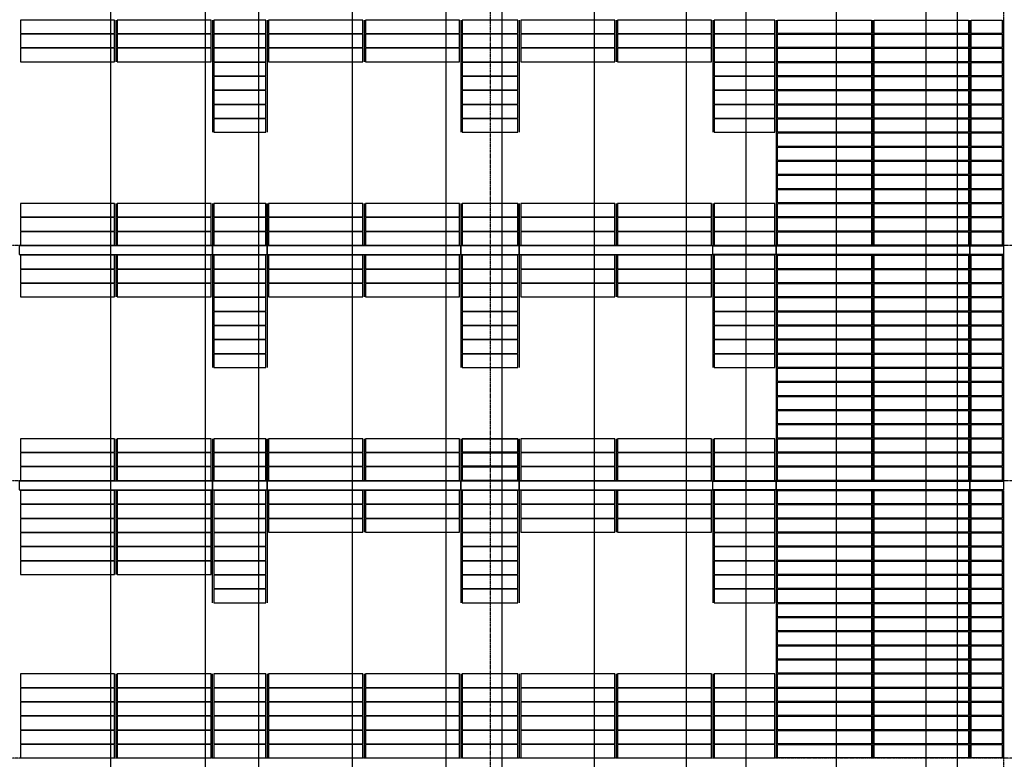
# Model space of a CAD drawing. Header units: millimetres. Extents: x -89870 to 271682, y -14857 to 84958.
# Tile 9 of 31: x -51178 to -36528, y 19906 to 30911. Entities that reach past the tile are written whole.
import ezdxf

# ---------------------------------------------------------------- set-up
doc = ezdxf.new("R2010")
doc.units = ezdxf.units.MM
doc.linetypes.add('DASHDOT', pattern=[25.4, 12.7, -6.35, 0, -6.35])
for name, color, linetype in [('alu uprof', 3, 'Continuous'), ('alu vprof', 3, 'Continuous'), ('hulplijn', 11, 'Continuous'), ('keramiek', 1, 'Continuous'), ('stramien', 1, 'DASHDOT')]:
    doc.layers.add(name, color=color, linetype=linetype)

msp = doc.modelspace()

# ---------------------------------------------------------------- linework, layer by layer
at = {"layer": 'alu uprof'}
for points in [[(-39921.7, 30906.2), (-39921.7, 27556.2)], [(-38481.7, 30906.2), (-38481.7, 27556.2)], [(-37041.7, 30906.2), (-37041.7, 27556.2)], [(-36537.7, 30906.2), (-36537.7, 27556.2)], [(-39921.7, 27406.2), (-39921.7, 24056.2)], [(-38481.7, 27406.2), (-38481.7, 24056.2)], [(-37041.7, 27406.2), (-37041.7, 24056.2)], [(-36537.7, 27406.2), (-36537.7, 24056.2)], [(-39921.7, 23906.2), (-39921.7, 19926.2)], [(-38481.7, 23906.2), (-38481.7, 19926.2)], [(-37041.7, 23906.2), (-37041.7, 19926.2)], [(-36537.7, 23906.2), (-36537.7, 19926.2)]]:
    msp.add_lwpolyline(points, dxfattribs=at)
for points in [[(-51187.7, 27416.2), (-48307.7, 27416.2), (-48307.7, 27546.2), (-51187.7, 27546.2)], [(-48307.7, 27416.2), (-47493.7, 27416.2), (-47493.7, 27546.2), (-48307.7, 27546.2)], [(-47493.7, 27416.2), (-44613.7, 27416.2), (-44613.7, 27546.2), (-47493.7, 27546.2)], [(-44613.7, 27416.2), (-43743.7, 27416.2), (-43743.7, 27546.2), (-44613.7, 27546.2)], [(-43743.7, 27416.2), (-40863.7, 27416.2), (-40863.7, 27546.2), (-43743.7, 27546.2)], [(-39921.7, 27416.2), (-40863.7, 27416.2), (-40863.7, 27546.2), (-39921.7, 27546.2)], [(-37041.7, 27416.2), (-39921.7, 27416.2), (-39921.7, 27546.2), (-37041.7, 27546.2)], [(-36537.7, 27416.2), (-37041.7, 27416.2), (-37041.7, 27546.2), (-36537.7, 27546.2)], [(-51187.7, 23916.2), (-48307.7, 23916.2), (-48307.7, 24046.2), (-51187.7, 24046.2)], [(-48307.7, 23916.2), (-47493.7, 23916.2), (-47493.7, 24046.2), (-48307.7, 24046.2)], [(-47493.7, 23916.2), (-44613.7, 23916.2), (-44613.7, 24046.2), (-47493.7, 24046.2)], [(-44613.7, 23916.2), (-43743.7, 23916.2), (-43743.7, 24046.2), (-44613.7, 24046.2)], [(-43743.7, 23916.2), (-40863.7, 23916.2), (-40863.7, 24046.2), (-43743.7, 24046.2)], [(-39921.7, 23916.2), (-40863.7, 23916.2), (-40863.7, 24046.2), (-39921.7, 24046.2)], [(-37041.7, 23916.2), (-39921.7, 23916.2), (-39921.7, 24046.2), (-37041.7, 24046.2)], [(-36537.7, 23916.2), (-37041.7, 23916.2), (-37041.7, 24046.2), (-36537.7, 24046.2)]]:
    msp.add_lwpolyline(points, close=True, dxfattribs=at)
at = {"layer": 'alu vprof'}
for points in [[(-49747.7, 30906.2), (-49747.7, 30286.2)], [(-48307.7, 30906.2), (-48307.7, 29236.2)], [(-47493.7, 30906.2), (-47493.7, 29236.2)], [(-47493.7, 30906.2), (-47493.7, 29236.2)], [(-46053.7, 30906.2), (-46053.7, 30286.2)], [(-44613.7, 30906.2), (-44613.7, 29236.2)], [(-43743.7, 30906.2), (-43743.7, 29236.2)], [(-43743.7, 30906.2), (-43743.7, 29236.2)], [(-42303.7, 30906.2), (-42303.7, 30286.2)], [(-40863.7, 30906.2), (-40863.7, 29236.2)], [(-49747.7, 28176.2), (-49747.7, 27556.2)], [(-48307.7, 28176.2), (-48307.7, 27556.2)], [(-47493.7, 28176.2), (-47493.7, 27556.2)], [(-47493.7, 27556.2), (-47493.7, 28176.2)], [(-46053.7, 28176.2), (-46053.7, 27556.2)], [(-44613.7, 28176.2), (-44613.7, 27556.2)], [(-43743.7, 28176.2), (-43743.7, 27556.2)], [(-43743.7, 27556.2), (-43743.7, 28176.2)], [(-42303.7, 28176.2), (-42303.7, 27556.2)], [(-40863.7, 28176.2), (-40863.7, 27556.2)], [(-49747.7, 27406.2), (-49747.7, 26786.2)], [(-48307.7, 27406.2), (-48307.7, 25736.2)], [(-47493.7, 27406.2), (-47493.7, 25736.2)], [(-47493.7, 27406.2), (-47493.7, 25736.2)], [(-46053.7, 27406.2), (-46053.7, 26786.2)], [(-44613.7, 27406.2), (-44613.7, 25736.2)], [(-43743.7, 27406.2), (-43743.7, 25736.2)], [(-43743.7, 27406.2), (-43743.7, 25736.2)], [(-42303.7, 27406.2), (-42303.7, 26786.2)], [(-40863.7, 27406.2), (-40863.7, 25736.2)], [(-49747.7, 24676.2), (-49747.7, 24056.2)], [(-48307.7, 24676.2), (-48307.7, 24056.2)], [(-47493.7, 24676.2), (-47493.7, 24056.2)], [(-47493.7, 24056.2), (-47493.7, 24676.2)], [(-46053.7, 24676.2), (-46053.7, 24056.2)], [(-44613.7, 24676.2), (-44613.7, 24056.2)], [(-43743.7, 24676.2), (-43743.7, 24056.2)], [(-43743.7, 24056.2), (-43743.7, 24676.2)], [(-42303.7, 24676.2), (-42303.7, 24056.2)], [(-40863.7, 24676.2), (-40863.7, 24056.2)], [(-49747.7, 23906.2), (-49747.7, 22656.2)], [(-48307.7, 22236.2), (-48307.7, 23906.2)], [(-47493.7, 23906.2), (-47493.7, 22236.2)], [(-46053.7, 23906.2), (-46053.7, 23286.2)], [(-44613.7, 23906.2), (-44613.7, 22236.2)], [(-43743.7, 23906.2), (-43743.7, 22236.2)], [(-42303.7, 23906.2), (-42303.7, 23286.2)], [(-40863.7, 23906.2), (-40863.7, 22236.2)], [(-49747.7, 21176.2), (-49747.7, 19926.2)], [(-48307.7, 19926.2), (-48307.7, 21176.2)], [(-47493.7, 21176.2), (-47493.7, 19926.2)], [(-46053.7, 21176.2), (-46053.7, 19926.2)], [(-44613.7, 21176.2), (-44613.7, 19926.2)], [(-43743.7, 21176.2), (-43743.7, 19926.2)], [(-42303.7, 21176.2), (-42303.7, 19926.2)], [(-40863.7, 21176.2), (-40863.7, 19926.2)]]:
    msp.add_lwpolyline(points, dxfattribs=at)
at = {"layer": 'hulplijn'}
for points in [[(-49828.7, 58899.5), (-49828.7, 2503.7)], [(-48419.8, 58899.5), (-48419.8, 2503.7)], [(-47626.4, 58899.5), (-47626.4, 2503.7)], [(-46228.7, 58899.5), (-46228.7, 2503.7)], [(-44839.2, 58899.5), (-44839.2, 2503.7)], [(-44003.8, 58899.5), (-44003.8, 2503.7)], [(-42628.7, 58899.5), (-42628.7, 2503.7)], [(-41263.6, 58899.5), (-41263.6, 2503.7)], [(-40376, 58899.5), (-40376, 2503.7)], [(-39028.7, 58899.5), (-39028.7, 2503.7)], [(-37693.2, 58899.5), (-37693.2, 2503.7)], [(-37228.7, 58899.5), (-37228.7, 2503.7)]]:
    msp.add_lwpolyline(points, dxfattribs=at)
at = {"layer": 'keramiek'}
for points in [[(-51167.7, 30706.2), (-49767.7, 30706.2), (-49767.7, 30906.2), (-51167.7, 30906.2)], [(-49727.7, 30706.2), (-48327.7, 30706.2), (-48327.7, 30906.2), (-49727.7, 30906.2)], [(-48287.7, 30706.2), (-47513.7, 30706.2), (-47513.7, 30906.2), (-48287.7, 30906.2)], [(-47473.7, 30706.2), (-46073.7, 30706.2), (-46073.7, 30906.2), (-47473.7, 30906.2)], [(-46033.7, 30706.2), (-44633.7, 30706.2), (-44633.7, 30906.2), (-46033.7, 30906.2)], [(-44593.7, 30706.2), (-43763.7, 30706.2), (-43763.7, 30906.2), (-44593.7, 30906.2)], [(-43723.7, 30706.2), (-42323.7, 30706.2), (-42323.7, 30906.2), (-43723.7, 30906.2)], [(-42283.7, 30706.2), (-40883.7, 30706.2), (-40883.7, 30906.2), (-42283.7, 30906.2)], [(-40843.7, 30706.2), (-39941.7, 30706.2), (-39941.7, 30906.2), (-40843.7, 30906.2)], [(-38501.7, 30706.2), (-39901.7, 30706.2), (-39901.7, 30906.2), (-38501.7, 30906.2)], [(-37061.7, 30706.2), (-38461.7, 30706.2), (-38461.7, 30906.2), (-37061.7, 30906.2)], [(-36557.7, 30706.2), (-37021.7, 30706.2), (-37021.7, 30906.2), (-36557.7, 30906.2)], [(-51167.7, 30496.2), (-49767.7, 30496.2), (-49767.7, 30696.2), (-51167.7, 30696.2)], [(-49727.7, 30496.2), (-48327.7, 30496.2), (-48327.7, 30696.2), (-49727.7, 30696.2)], [(-48287.7, 30496.2), (-47513.7, 30496.2), (-47513.7, 30696.2), (-48287.7, 30696.2)], [(-47473.7, 30496.2), (-46073.7, 30496.2), (-46073.7, 30696.2), (-47473.7, 30696.2)], [(-46033.7, 30496.2), (-44633.7, 30496.2), (-44633.7, 30696.2), (-46033.7, 30696.2)], [(-44593.7, 30496.2), (-43763.7, 30496.2), (-43763.7, 30696.2), (-44593.7, 30696.2)], [(-43723.7, 30496.2), (-42323.7, 30496.2), (-42323.7, 30696.2), (-43723.7, 30696.2)], [(-42283.7, 30496.2), (-40883.7, 30496.2), (-40883.7, 30696.2), (-42283.7, 30696.2)], [(-40843.7, 30496.2), (-39941.7, 30496.2), (-39941.7, 30696.2), (-40843.7, 30696.2)], [(-38501.7, 30496.2), (-39901.7, 30496.2), (-39901.7, 30696.2), (-38501.7, 30696.2)], [(-37061.7, 30496.2), (-38461.7, 30496.2), (-38461.7, 30696.2), (-37061.7, 30696.2)], [(-36557.7, 30496.2), (-37021.7, 30496.2), (-37021.7, 30696.2), (-36557.7, 30696.2)], [(-51167.7, 30286.2), (-49767.7, 30286.2), (-49767.7, 30486.2), (-51167.7, 30486.2)], [(-49727.7, 30286.2), (-48327.7, 30286.2), (-48327.7, 30486.2), (-49727.7, 30486.2)], [(-48287.7, 30286.2), (-47513.7, 30286.2), (-47513.7, 30486.2), (-48287.7, 30486.2)], [(-47473.7, 30286.2), (-46073.7, 30286.2), (-46073.7, 30486.2), (-47473.7, 30486.2)], [(-46033.7, 30286.2), (-44633.7, 30286.2), (-44633.7, 30486.2), (-46033.7, 30486.2)], [(-44593.7, 30286.2), (-43763.7, 30286.2), (-43763.7, 30486.2), (-44593.7, 30486.2)], [(-43723.7, 30286.2), (-42323.7, 30286.2), (-42323.7, 30486.2), (-43723.7, 30486.2)], [(-42283.7, 30286.2), (-40883.7, 30286.2), (-40883.7, 30486.2), (-42283.7, 30486.2)], [(-40843.7, 30286.2), (-39941.7, 30286.2), (-39941.7, 30486.2), (-40843.7, 30486.2)], [(-38501.7, 30286.2), (-39901.7, 30286.2), (-39901.7, 30486.2), (-38501.7, 30486.2)], [(-37061.7, 30286.2), (-38461.7, 30286.2), (-38461.7, 30486.2), (-37061.7, 30486.2)], [(-36557.7, 30286.2), (-37021.7, 30286.2), (-37021.7, 30486.2), (-36557.7, 30486.2)], [(-48287.7, 30076.2), (-47513.7, 30076.2), (-47513.7, 30276.2), (-48287.7, 30276.2)], [(-44593.7, 30076.2), (-43763.7, 30076.2), (-43763.7, 30276.2), (-44593.7, 30276.2)], [(-40843.7, 30076.2), (-39941.7, 30076.2), (-39941.7, 30276.2), (-40843.7, 30276.2)], [(-38501.7, 30076.2), (-39901.7, 30076.2), (-39901.7, 30276.2), (-38501.7, 30276.2)], [(-37061.7, 30076.2), (-38461.7, 30076.2), (-38461.7, 30276.2), (-37061.7, 30276.2)], [(-36557.7, 30076.2), (-37021.7, 30076.2), (-37021.7, 30276.2), (-36557.7, 30276.2)], [(-48287.7, 29866.2), (-47513.7, 29866.2), (-47513.7, 30066.2), (-48287.7, 30066.2)], [(-44593.7, 29866.2), (-43763.7, 29866.2), (-43763.7, 30066.2), (-44593.7, 30066.2)], [(-40843.7, 29866.2), (-39941.7, 29866.2), (-39941.7, 30066.2), (-40843.7, 30066.2)], [(-38501.7, 29866.2), (-39901.7, 29866.2), (-39901.7, 30066.2), (-38501.7, 30066.2)], [(-37061.7, 29866.2), (-38461.7, 29866.2), (-38461.7, 30066.2), (-37061.7, 30066.2)], [(-36557.7, 29866.2), (-37021.7, 29866.2), (-37021.7, 30066.2), (-36557.7, 30066.2)], [(-48287.7, 29656.2), (-47513.7, 29656.2), (-47513.7, 29856.2), (-48287.7, 29856.2)], [(-44593.7, 29656.2), (-43763.7, 29656.2), (-43763.7, 29856.2), (-44593.7, 29856.2)], [(-40843.7, 29656.2), (-39941.7, 29656.2), (-39941.7, 29856.2), (-40843.7, 29856.2)], [(-38501.7, 29656.2), (-39901.7, 29656.2), (-39901.7, 29856.2), (-38501.7, 29856.2)], [(-37061.7, 29656.2), (-38461.7, 29656.2), (-38461.7, 29856.2), (-37061.7, 29856.2)], [(-36557.7, 29656.2), (-37021.7, 29656.2), (-37021.7, 29856.2), (-36557.7, 29856.2)], [(-48287.7, 29446.2), (-47513.7, 29446.2), (-47513.7, 29646.2), (-48287.7, 29646.2)], [(-44593.7, 29446.2), (-43763.7, 29446.2), (-43763.7, 29646.2), (-44593.7, 29646.2)], [(-40843.7, 29446.2), (-39941.7, 29446.2), (-39941.7, 29646.2), (-40843.7, 29646.2)], [(-38501.7, 29446.2), (-39901.7, 29446.2), (-39901.7, 29646.2), (-38501.7, 29646.2)], [(-37061.7, 29446.2), (-38461.7, 29446.2), (-38461.7, 29646.2), (-37061.7, 29646.2)], [(-36557.7, 29446.2), (-37021.7, 29446.2), (-37021.7, 29646.2), (-36557.7, 29646.2)], [(-48287.7, 29236.2), (-47513.7, 29236.2), (-47513.7, 29436.2), (-48287.7, 29436.2)], [(-44593.7, 29236.2), (-43763.7, 29236.2), (-43763.7, 29436.2), (-44593.7, 29436.2)], [(-40843.7, 29236.2), (-39941.7, 29236.2), (-39941.7, 29436.2), (-40843.7, 29436.2)], [(-38501.7, 29236.2), (-39901.7, 29236.2), (-39901.7, 29436.2), (-38501.7, 29436.2)], [(-37061.7, 29236.2), (-38461.7, 29236.2), (-38461.7, 29436.2), (-37061.7, 29436.2)], [(-36557.7, 29236.2), (-37021.7, 29236.2), (-37021.7, 29436.2), (-36557.7, 29436.2)], [(-38501.7, 29026.2), (-39901.7, 29026.2), (-39901.7, 29226.2), (-38501.7, 29226.2)], [(-37061.7, 29026.2), (-38461.7, 29026.2), (-38461.7, 29226.2), (-37061.7, 29226.2)], [(-36557.7, 29026.2), (-37021.7, 29026.2), (-37021.7, 29226.2), (-36557.7, 29226.2)], [(-38501.7, 28816.2), (-39901.7, 28816.2), (-39901.7, 29016.2), (-38501.7, 29016.2)], [(-37061.7, 28816.2), (-38461.7, 28816.2), (-38461.7, 29016.2), (-37061.7, 29016.2)], [(-36557.7, 28816.2), (-37021.7, 28816.2), (-37021.7, 29016.2), (-36557.7, 29016.2)], [(-38501.7, 28606.2), (-39901.7, 28606.2), (-39901.7, 28806.2), (-38501.7, 28806.2)], [(-37061.7, 28606.2), (-38461.7, 28606.2), (-38461.7, 28806.2), (-37061.7, 28806.2)], [(-36557.7, 28606.2), (-37021.7, 28606.2), (-37021.7, 28806.2), (-36557.7, 28806.2)], [(-38501.7, 28396.2), (-39901.7, 28396.2), (-39901.7, 28596.2), (-38501.7, 28596.2)], [(-37061.7, 28396.2), (-38461.7, 28396.2), (-38461.7, 28596.2), (-37061.7, 28596.2)], [(-36557.7, 28396.2), (-37021.7, 28396.2), (-37021.7, 28596.2), (-36557.7, 28596.2)], [(-38501.7, 28186.2), (-39901.7, 28186.2), (-39901.7, 28386.2), (-38501.7, 28386.2)], [(-37061.7, 28186.2), (-38461.7, 28186.2), (-38461.7, 28386.2), (-37061.7, 28386.2)], [(-36557.7, 28186.2), (-37021.7, 28186.2), (-37021.7, 28386.2), (-36557.7, 28386.2)], [(-51167.7, 27976.2), (-49767.7, 27976.2), (-49767.7, 28176.2), (-51167.7, 28176.2)], [(-49727.7, 27976.2), (-48327.7, 27976.2), (-48327.7, 28176.2), (-49727.7, 28176.2)], [(-48287.7, 27976.2), (-47513.7, 27976.2), (-47513.7, 28176.2), (-48287.7, 28176.2)], [(-47473.7, 27976.2), (-46073.7, 27976.2), (-46073.7, 28176.2), (-47473.7, 28176.2)], [(-46033.7, 27976.2), (-44633.7, 27976.2), (-44633.7, 28176.2), (-46033.7, 28176.2)], [(-44593.7, 27976.2), (-43763.7, 27976.2), (-43763.7, 28176.2), (-44593.7, 28176.2)], [(-43723.7, 27976.2), (-42323.7, 27976.2), (-42323.7, 28176.2), (-43723.7, 28176.2)], [(-42283.7, 27976.2), (-40883.7, 27976.2), (-40883.7, 28176.2), (-42283.7, 28176.2)], [(-40843.7, 27976.2), (-39941.7, 27976.2), (-39941.7, 28176.2), (-40843.7, 28176.2)], [(-38501.7, 27976.2), (-39901.7, 27976.2), (-39901.7, 28176.2), (-38501.7, 28176.2)], [(-37061.7, 27976.2), (-38461.7, 27976.2), (-38461.7, 28176.2), (-37061.7, 28176.2)], [(-36557.7, 27976.2), (-37021.7, 27976.2), (-37021.7, 28176.2), (-36557.7, 28176.2)], [(-51167.7, 27766.2), (-49767.7, 27766.2), (-49767.7, 27966.2), (-51167.7, 27966.2)], [(-49727.7, 27766.2), (-48327.7, 27766.2), (-48327.7, 27966.2), (-49727.7, 27966.2)], [(-48287.7, 27766.2), (-47513.7, 27766.2), (-47513.7, 27966.2), (-48287.7, 27966.2)], [(-47473.7, 27766.2), (-46073.7, 27766.2), (-46073.7, 27966.2), (-47473.7, 27966.2)], [(-46033.7, 27766.2), (-44633.7, 27766.2), (-44633.7, 27966.2), (-46033.7, 27966.2)], [(-44593.7, 27766.2), (-43763.7, 27766.2), (-43763.7, 27966.2), (-44593.7, 27966.2)], [(-43723.7, 27766.2), (-42323.7, 27766.2), (-42323.7, 27966.2), (-43723.7, 27966.2)], [(-42283.7, 27766.2), (-40883.7, 27766.2), (-40883.7, 27966.2), (-42283.7, 27966.2)], [(-40843.7, 27766.2), (-39941.7, 27766.2), (-39941.7, 27966.2), (-40843.7, 27966.2)], [(-38501.7, 27766.2), (-39901.7, 27766.2), (-39901.7, 27966.2), (-38501.7, 27966.2)], [(-37061.7, 27766.2), (-38461.7, 27766.2), (-38461.7, 27966.2), (-37061.7, 27966.2)], [(-36557.7, 27766.2), (-37021.7, 27766.2), (-37021.7, 27966.2), (-36557.7, 27966.2)], [(-51167.7, 27556.2), (-49767.7, 27556.2), (-49767.7, 27756.2), (-51167.7, 27756.2)], [(-49727.7, 27556.2), (-48327.7, 27556.2), (-48327.7, 27756.2), (-49727.7, 27756.2)], [(-48287.7, 27556.2), (-47513.7, 27556.2), (-47513.7, 27756.2), (-48287.7, 27756.2)], [(-47473.7, 27556.2), (-46073.7, 27556.2), (-46073.7, 27756.2), (-47473.7, 27756.2)], [(-46033.7, 27556.2), (-44633.7, 27556.2), (-44633.7, 27756.2), (-46033.7, 27756.2)], [(-44593.7, 27556.2), (-43763.7, 27556.2), (-43763.7, 27756.2), (-44593.7, 27756.2)], [(-43723.7, 27556.2), (-42323.7, 27556.2), (-42323.7, 27756.2), (-43723.7, 27756.2)], [(-42283.7, 27556.2), (-40883.7, 27556.2), (-40883.7, 27756.2), (-42283.7, 27756.2)], [(-40843.7, 27556.2), (-39941.7, 27556.2), (-39941.7, 27756.2), (-40843.7, 27756.2)], [(-38501.7, 27556.2), (-39901.7, 27556.2), (-39901.7, 27756.2), (-38501.7, 27756.2)], [(-37061.7, 27556.2), (-38461.7, 27556.2), (-38461.7, 27756.2), (-37061.7, 27756.2)], [(-36557.7, 27556.2), (-37021.7, 27556.2), (-37021.7, 27756.2), (-36557.7, 27756.2)], [(-51167.7, 27206.2), (-49767.7, 27206.2), (-49767.7, 27406.2), (-51167.7, 27406.2)], [(-49727.7, 27206.2), (-48327.7, 27206.2), (-48327.7, 27406.2), (-49727.7, 27406.2)], [(-48287.7, 27206.2), (-47513.7, 27206.2), (-47513.7, 27406.2), (-48287.7, 27406.2)], [(-47473.7, 27206.2), (-46073.7, 27206.2), (-46073.7, 27406.2), (-47473.7, 27406.2)], [(-46033.7, 27206.2), (-44633.7, 27206.2), (-44633.7, 27406.2), (-46033.7, 27406.2)], [(-44593.7, 27206.2), (-43763.7, 27206.2), (-43763.7, 27406.2), (-44593.7, 27406.2)], [(-43723.7, 27206.2), (-42323.7, 27206.2), (-42323.7, 27406.2), (-43723.7, 27406.2)], [(-42283.7, 27206.2), (-40883.7, 27206.2), (-40883.7, 27406.2), (-42283.7, 27406.2)], [(-40843.7, 27206.2), (-39941.7, 27206.2), (-39941.7, 27406.2), (-40843.7, 27406.2)], [(-38501.7, 27206.2), (-39901.7, 27206.2), (-39901.7, 27406.2), (-38501.7, 27406.2)], [(-37061.7, 27206.2), (-38461.7, 27206.2), (-38461.7, 27406.2), (-37061.7, 27406.2)], [(-36557.7, 27206.2), (-37021.7, 27206.2), (-37021.7, 27406.2), (-36557.7, 27406.2)], [(-51167.7, 26996.2), (-49767.7, 26996.2), (-49767.7, 27196.2), (-51167.7, 27196.2)], [(-49727.7, 26996.2), (-48327.7, 26996.2), (-48327.7, 27196.2), (-49727.7, 27196.2)], [(-48287.7, 26996.2), (-47513.7, 26996.2), (-47513.7, 27196.2), (-48287.7, 27196.2)], [(-47473.7, 26996.2), (-46073.7, 26996.2), (-46073.7, 27196.2), (-47473.7, 27196.2)], [(-46033.7, 26996.2), (-44633.7, 26996.2), (-44633.7, 27196.2), (-46033.7, 27196.2)], [(-44593.7, 26996.2), (-43763.7, 26996.2), (-43763.7, 27196.2), (-44593.7, 27196.2)], [(-43723.7, 26996.2), (-42323.7, 26996.2), (-42323.7, 27196.2), (-43723.7, 27196.2)], [(-42283.7, 26996.2), (-40883.7, 26996.2), (-40883.7, 27196.2), (-42283.7, 27196.2)], [(-40843.7, 26996.2), (-39941.7, 26996.2), (-39941.7, 27196.2), (-40843.7, 27196.2)], [(-38501.7, 26996.2), (-39901.7, 26996.2), (-39901.7, 27196.2), (-38501.7, 27196.2)], [(-37061.7, 26996.2), (-38461.7, 26996.2), (-38461.7, 27196.2), (-37061.7, 27196.2)], [(-36557.7, 26996.2), (-37021.7, 26996.2), (-37021.7, 27196.2), (-36557.7, 27196.2)], [(-51167.7, 26786.2), (-49767.7, 26786.2), (-49767.7, 26986.2), (-51167.7, 26986.2)], [(-49727.7, 26786.2), (-48327.7, 26786.2), (-48327.7, 26986.2), (-49727.7, 26986.2)], [(-48287.7, 26786.2), (-47513.7, 26786.2), (-47513.7, 26986.2), (-48287.7, 26986.2)], [(-47473.7, 26786.2), (-46073.7, 26786.2), (-46073.7, 26986.2), (-47473.7, 26986.2)], [(-46033.7, 26786.2), (-44633.7, 26786.2), (-44633.7, 26986.2), (-46033.7, 26986.2)], [(-44593.7, 26786.2), (-43763.7, 26786.2), (-43763.7, 26986.2), (-44593.7, 26986.2)], [(-43723.7, 26786.2), (-42323.7, 26786.2), (-42323.7, 26986.2), (-43723.7, 26986.2)], [(-42283.7, 26786.2), (-40883.7, 26786.2), (-40883.7, 26986.2), (-42283.7, 26986.2)], [(-40843.7, 26786.2), (-39941.7, 26786.2), (-39941.7, 26986.2), (-40843.7, 26986.2)], [(-38501.7, 26786.2), (-39901.7, 26786.2), (-39901.7, 26986.2), (-38501.7, 26986.2)], [(-37061.7, 26786.2), (-38461.7, 26786.2), (-38461.7, 26986.2), (-37061.7, 26986.2)], [(-36557.7, 26786.2), (-37021.7, 26786.2), (-37021.7, 26986.2), (-36557.7, 26986.2)], [(-48287.7, 26576.2), (-47513.7, 26576.2), (-47513.7, 26776.2), (-48287.7, 26776.2)], [(-44593.7, 26576.2), (-43763.7, 26576.2), (-43763.7, 26776.2), (-44593.7, 26776.2)], [(-40843.7, 26576.2), (-39941.7, 26576.2), (-39941.7, 26776.2), (-40843.7, 26776.2)], [(-38501.7, 26576.2), (-39901.7, 26576.2), (-39901.7, 26776.2), (-38501.7, 26776.2)], [(-37061.7, 26576.2), (-38461.7, 26576.2), (-38461.7, 26776.2), (-37061.7, 26776.2)], [(-36557.7, 26576.2), (-37021.7, 26576.2), (-37021.7, 26776.2), (-36557.7, 26776.2)], [(-48287.7, 26366.2), (-47513.7, 26366.2), (-47513.7, 26566.2), (-48287.7, 26566.2)], [(-44593.7, 26366.2), (-43763.7, 26366.2), (-43763.7, 26566.2), (-44593.7, 26566.2)], [(-40843.7, 26366.2), (-39941.7, 26366.2), (-39941.7, 26566.2), (-40843.7, 26566.2)], [(-38501.7, 26366.2), (-39901.7, 26366.2), (-39901.7, 26566.2), (-38501.7, 26566.2)], [(-37061.7, 26366.2), (-38461.7, 26366.2), (-38461.7, 26566.2), (-37061.7, 26566.2)], [(-36557.7, 26366.2), (-37021.7, 26366.2), (-37021.7, 26566.2), (-36557.7, 26566.2)], [(-48287.7, 26156.2), (-47513.7, 26156.2), (-47513.7, 26356.2), (-48287.7, 26356.2)], [(-44593.7, 26156.2), (-43763.7, 26156.2), (-43763.7, 26356.2), (-44593.7, 26356.2)], [(-40843.7, 26156.2), (-39941.7, 26156.2), (-39941.7, 26356.2), (-40843.7, 26356.2)], [(-38501.7, 26156.2), (-39901.7, 26156.2), (-39901.7, 26356.2), (-38501.7, 26356.2)], [(-37061.7, 26156.2), (-38461.7, 26156.2), (-38461.7, 26356.2), (-37061.7, 26356.2)], [(-36557.7, 26156.2), (-37021.7, 26156.2), (-37021.7, 26356.2), (-36557.7, 26356.2)], [(-48287.7, 25946.2), (-47513.7, 25946.2), (-47513.7, 26146.2), (-48287.7, 26146.2)], [(-44593.7, 25946.2), (-43763.7, 25946.2), (-43763.7, 26146.2), (-44593.7, 26146.2)], [(-40843.7, 25946.2), (-39941.7, 25946.2), (-39941.7, 26146.2), (-40843.7, 26146.2)], [(-38501.7, 25946.2), (-39901.7, 25946.2), (-39901.7, 26146.2), (-38501.7, 26146.2)], [(-37061.7, 25946.2), (-38461.7, 25946.2), (-38461.7, 26146.2), (-37061.7, 26146.2)], [(-36557.7, 25946.2), (-37021.7, 25946.2), (-37021.7, 26146.2), (-36557.7, 26146.2)], [(-48287.7, 25736.2), (-47513.7, 25736.2), (-47513.7, 25936.2), (-48287.7, 25936.2)], [(-44593.7, 25736.2), (-43763.7, 25736.2), (-43763.7, 25936.2), (-44593.7, 25936.2)], [(-40843.7, 25736.2), (-39941.7, 25736.2), (-39941.7, 25936.2), (-40843.7, 25936.2)], [(-38501.7, 25736.2), (-39901.7, 25736.2), (-39901.7, 25936.2), (-38501.7, 25936.2)], [(-37061.7, 25736.2), (-38461.7, 25736.2), (-38461.7, 25936.2), (-37061.7, 25936.2)], [(-36557.7, 25736.2), (-37021.7, 25736.2), (-37021.7, 25936.2), (-36557.7, 25936.2)], [(-38501.7, 25526.2), (-39901.7, 25526.2), (-39901.7, 25726.2), (-38501.7, 25726.2)], [(-37061.7, 25526.2), (-38461.7, 25526.2), (-38461.7, 25726.2), (-37061.7, 25726.2)], [(-36557.7, 25526.2), (-37021.7, 25526.2), (-37021.7, 25726.2), (-36557.7, 25726.2)], [(-38501.7, 25316.2), (-39901.7, 25316.2), (-39901.7, 25516.2), (-38501.7, 25516.2)], [(-37061.7, 25316.2), (-38461.7, 25316.2), (-38461.7, 25516.2), (-37061.7, 25516.2)], [(-36557.7, 25316.2), (-37021.7, 25316.2), (-37021.7, 25516.2), (-36557.7, 25516.2)], [(-38501.7, 25106.2), (-39901.7, 25106.2), (-39901.7, 25306.2), (-38501.7, 25306.2)], [(-37061.7, 25106.2), (-38461.7, 25106.2), (-38461.7, 25306.2), (-37061.7, 25306.2)], [(-36557.7, 25106.2), (-37021.7, 25106.2), (-37021.7, 25306.2), (-36557.7, 25306.2)], [(-38501.7, 24896.2), (-39901.7, 24896.2), (-39901.7, 25096.2), (-38501.7, 25096.2)], [(-37061.7, 24896.2), (-38461.7, 24896.2), (-38461.7, 25096.2), (-37061.7, 25096.2)], [(-36557.7, 24896.2), (-37021.7, 24896.2), (-37021.7, 25096.2), (-36557.7, 25096.2)], [(-38501.7, 24686.2), (-39901.7, 24686.2), (-39901.7, 24886.2), (-38501.7, 24886.2)], [(-37061.7, 24686.2), (-38461.7, 24686.2), (-38461.7, 24886.2), (-37061.7, 24886.2)], [(-36557.7, 24686.2), (-37021.7, 24686.2), (-37021.7, 24886.2), (-36557.7, 24886.2)], [(-51167.7, 24476.2), (-49767.7, 24476.2), (-49767.7, 24676.2), (-51167.7, 24676.2)], [(-49727.7, 24476.2), (-48327.7, 24476.2), (-48327.7, 24676.2), (-49727.7, 24676.2)], [(-48287.7, 24476.2), (-47513.7, 24476.2), (-47513.7, 24676.2), (-48287.7, 24676.2)], [(-47473.7, 24476.2), (-46073.7, 24476.2), (-46073.7, 24676.2), (-47473.7, 24676.2)], [(-46033.7, 24476.2), (-44633.7, 24476.2), (-44633.7, 24676.2), (-46033.7, 24676.2)], [(-43763.7, 24476.2), (-44593.7, 24476.2), (-44593.7, 24676.2), (-43763.7, 24676.2)], [(-44593.7, 24476.2), (-43763.7, 24476.2), (-43763.7, 24676.2), (-44593.7, 24676.2)], [(-43723.7, 24476.2), (-42323.7, 24476.2), (-42323.7, 24676.2), (-43723.7, 24676.2)], [(-42283.7, 24476.2), (-40883.7, 24476.2), (-40883.7, 24676.2), (-42283.7, 24676.2)], [(-40843.7, 24476.2), (-39941.7, 24476.2), (-39941.7, 24676.2), (-40843.7, 24676.2)], [(-38501.7, 24476.2), (-39901.7, 24476.2), (-39901.7, 24676.2), (-38501.7, 24676.2)], [(-37061.7, 24476.2), (-38461.7, 24476.2), (-38461.7, 24676.2), (-37061.7, 24676.2)], [(-36557.7, 24476.2), (-37021.7, 24476.2), (-37021.7, 24676.2), (-36557.7, 24676.2)], [(-51167.7, 24266.2), (-49767.7, 24266.2), (-49767.7, 24466.2), (-51167.7, 24466.2)], [(-49727.7, 24266.2), (-48327.7, 24266.2), (-48327.7, 24466.2), (-49727.7, 24466.2)], [(-48287.7, 24266.2), (-47513.7, 24266.2), (-47513.7, 24466.2), (-48287.7, 24466.2)], [(-47473.7, 24266.2), (-46073.7, 24266.2), (-46073.7, 24466.2), (-47473.7, 24466.2)], [(-46033.7, 24266.2), (-44633.7, 24266.2), (-44633.7, 24466.2), (-46033.7, 24466.2)], [(-43763.7, 24266.2), (-44593.7, 24266.2), (-44593.7, 24466.2), (-43763.7, 24466.2)], [(-44593.7, 24266.2), (-43763.7, 24266.2), (-43763.7, 24466.2), (-44593.7, 24466.2)], [(-43723.7, 24266.2), (-42323.7, 24266.2), (-42323.7, 24466.2), (-43723.7, 24466.2)], [(-42283.7, 24266.2), (-40883.7, 24266.2), (-40883.7, 24466.2), (-42283.7, 24466.2)], [(-40843.7, 24266.2), (-39941.7, 24266.2), (-39941.7, 24466.2), (-40843.7, 24466.2)], [(-38501.7, 24266.2), (-39901.7, 24266.2), (-39901.7, 24466.2), (-38501.7, 24466.2)], [(-37061.7, 24266.2), (-38461.7, 24266.2), (-38461.7, 24466.2), (-37061.7, 24466.2)], [(-36557.7, 24266.2), (-37021.7, 24266.2), (-37021.7, 24466.2), (-36557.7, 24466.2)], [(-51167.7, 24056.2), (-49767.7, 24056.2), (-49767.7, 24256.2), (-51167.7, 24256.2)], [(-49727.7, 24056.2), (-48327.7, 24056.2), (-48327.7, 24256.2), (-49727.7, 24256.2)], [(-48287.7, 24056.2), (-47513.7, 24056.2), (-47513.7, 24256.2), (-48287.7, 24256.2)], [(-47473.7, 24056.2), (-46073.7, 24056.2), (-46073.7, 24256.2), (-47473.7, 24256.2)], [(-46033.7, 24056.2), (-44633.7, 24056.2), (-44633.7, 24256.2), (-46033.7, 24256.2)], [(-43763.7, 24056.2), (-44593.7, 24056.2), (-44593.7, 24256.2), (-43763.7, 24256.2)], [(-44593.7, 24056.2), (-43763.7, 24056.2), (-43763.7, 24256.2), (-44593.7, 24256.2)], [(-43723.7, 24056.2), (-42323.7, 24056.2), (-42323.7, 24256.2), (-43723.7, 24256.2)], [(-42283.7, 24056.2), (-40883.7, 24056.2), (-40883.7, 24256.2), (-42283.7, 24256.2)], [(-40843.7, 24056.2), (-39941.7, 24056.2), (-39941.7, 24256.2), (-40843.7, 24256.2)], [(-38501.7, 24056.2), (-39901.7, 24056.2), (-39901.7, 24256.2), (-38501.7, 24256.2)], [(-37061.7, 24056.2), (-38461.7, 24056.2), (-38461.7, 24256.2), (-37061.7, 24256.2)], [(-36557.7, 24056.2), (-37021.7, 24056.2), (-37021.7, 24256.2), (-36557.7, 24256.2)], [(-51167.7, 23706.2), (-49767.7, 23706.2), (-49767.7, 23906.2), (-51167.7, 23906.2)], [(-49727.7, 23706.2), (-48327.7, 23706.2), (-48327.7, 23906.2), (-49727.7, 23906.2)], [(-48287.7, 23706.2), (-47513.7, 23706.2), (-47513.7, 23906.2), (-48287.7, 23906.2)], [(-47473.7, 23706.2), (-46073.7, 23706.2), (-46073.7, 23906.2), (-47473.7, 23906.2)], [(-46033.7, 23706.2), (-44633.7, 23706.2), (-44633.7, 23906.2), (-46033.7, 23906.2)], [(-44593.7, 23706.2), (-43763.7, 23706.2), (-43763.7, 23906.2), (-44593.7, 23906.2)], [(-43723.7, 23706.2), (-42323.7, 23706.2), (-42323.7, 23906.2), (-43723.7, 23906.2)], [(-42283.7, 23706.2), (-40883.7, 23706.2), (-40883.7, 23906.2), (-42283.7, 23906.2)], [(-40843.7, 23706.2), (-39941.7, 23706.2), (-39941.7, 23906.2), (-40843.7, 23906.2)], [(-38501.7, 23706.2), (-39901.7, 23706.2), (-39901.7, 23906.2), (-38501.7, 23906.2)], [(-37061.7, 23706.2), (-38461.7, 23706.2), (-38461.7, 23906.2), (-37061.7, 23906.2)], [(-36557.7, 23706.2), (-37021.7, 23706.2), (-37021.7, 23906.2), (-36557.7, 23906.2)], [(-51167.7, 23496.2), (-49767.7, 23496.2), (-49767.7, 23696.2), (-51167.7, 23696.2)], [(-49727.7, 23496.2), (-48327.7, 23496.2), (-48327.7, 23696.2), (-49727.7, 23696.2)], [(-48287.7, 23496.2), (-47513.7, 23496.2), (-47513.7, 23696.2), (-48287.7, 23696.2)], [(-47473.7, 23496.2), (-46073.7, 23496.2), (-46073.7, 23696.2), (-47473.7, 23696.2)], [(-46033.7, 23496.2), (-44633.7, 23496.2), (-44633.7, 23696.2), (-46033.7, 23696.2)], [(-44593.7, 23496.2), (-43763.7, 23496.2), (-43763.7, 23696.2), (-44593.7, 23696.2)], [(-43723.7, 23496.2), (-42323.7, 23496.2), (-42323.7, 23696.2), (-43723.7, 23696.2)], [(-42283.7, 23496.2), (-40883.7, 23496.2), (-40883.7, 23696.2), (-42283.7, 23696.2)], [(-40843.7, 23496.2), (-39941.7, 23496.2), (-39941.7, 23696.2), (-40843.7, 23696.2)], [(-38501.7, 23496.2), (-39901.7, 23496.2), (-39901.7, 23696.2), (-38501.7, 23696.2)], [(-37061.7, 23496.2), (-38461.7, 23496.2), (-38461.7, 23696.2), (-37061.7, 23696.2)], [(-36557.7, 23496.2), (-37021.7, 23496.2), (-37021.7, 23696.2), (-36557.7, 23696.2)], [(-51167.7, 23286.2), (-49767.7, 23286.2), (-49767.7, 23486.2), (-51167.7, 23486.2)], [(-49727.7, 23286.2), (-48327.7, 23286.2), (-48327.7, 23486.2), (-49727.7, 23486.2)], [(-48287.7, 23286.2), (-47513.7, 23286.2), (-47513.7, 23486.2), (-48287.7, 23486.2)], [(-47473.7, 23286.2), (-46073.7, 23286.2), (-46073.7, 23486.2), (-47473.7, 23486.2)], [(-46033.7, 23286.2), (-44633.7, 23286.2), (-44633.7, 23486.2), (-46033.7, 23486.2)], [(-44593.7, 23286.2), (-43763.7, 23286.2), (-43763.7, 23486.2), (-44593.7, 23486.2)], [(-43723.7, 23286.2), (-42323.7, 23286.2), (-42323.7, 23486.2), (-43723.7, 23486.2)], [(-42283.7, 23286.2), (-40883.7, 23286.2), (-40883.7, 23486.2), (-42283.7, 23486.2)], [(-40843.7, 23286.2), (-39941.7, 23286.2), (-39941.7, 23486.2), (-40843.7, 23486.2)], [(-38501.7, 23286.2), (-39901.7, 23286.2), (-39901.7, 23486.2), (-38501.7, 23486.2)], [(-37061.7, 23286.2), (-38461.7, 23286.2), (-38461.7, 23486.2), (-37061.7, 23486.2)], [(-36557.7, 23286.2), (-37021.7, 23286.2), (-37021.7, 23486.2), (-36557.7, 23486.2)], [(-51167.7, 23076.2), (-49767.7, 23076.2), (-49767.7, 23276.2), (-51167.7, 23276.2)], [(-49727.7, 23076.2), (-48327.7, 23076.2), (-48327.7, 23276.2), (-49727.7, 23276.2)], [(-48287.7, 23076.2), (-47513.7, 23076.2), (-47513.7, 23276.2), (-48287.7, 23276.2)], [(-44593.7, 23076.2), (-43763.7, 23076.2), (-43763.7, 23276.2), (-44593.7, 23276.2)], [(-40843.7, 23076.2), (-39941.7, 23076.2), (-39941.7, 23276.2), (-40843.7, 23276.2)], [(-38501.7, 23076.2), (-39901.7, 23076.2), (-39901.7, 23276.2), (-38501.7, 23276.2)], [(-37061.7, 23076.2), (-38461.7, 23076.2), (-38461.7, 23276.2), (-37061.7, 23276.2)], [(-36557.7, 23076.2), (-37021.7, 23076.2), (-37021.7, 23276.2), (-36557.7, 23276.2)], [(-51167.7, 22866.2), (-49767.7, 22866.2), (-49767.7, 23066.2), (-51167.7, 23066.2)], [(-49727.7, 22866.2), (-48327.7, 22866.2), (-48327.7, 23066.2), (-49727.7, 23066.2)], [(-48287.7, 22866.2), (-47513.7, 22866.2), (-47513.7, 23066.2), (-48287.7, 23066.2)], [(-44593.7, 22866.2), (-43763.7, 22866.2), (-43763.7, 23066.2), (-44593.7, 23066.2)], [(-40843.7, 22866.2), (-39941.7, 22866.2), (-39941.7, 23066.2), (-40843.7, 23066.2)], [(-38501.7, 22866.2), (-39901.7, 22866.2), (-39901.7, 23066.2), (-38501.7, 23066.2)], [(-37061.7, 22866.2), (-38461.7, 22866.2), (-38461.7, 23066.2), (-37061.7, 23066.2)], [(-36557.7, 22866.2), (-37021.7, 22866.2), (-37021.7, 23066.2), (-36557.7, 23066.2)], [(-51167.7, 22656.2), (-49767.7, 22656.2), (-49767.7, 22856.2), (-51167.7, 22856.2)], [(-49727.7, 22656.2), (-48327.7, 22656.2), (-48327.7, 22856.2), (-49727.7, 22856.2)], [(-48287.7, 22656.2), (-47513.7, 22656.2), (-47513.7, 22856.2), (-48287.7, 22856.2)], [(-44593.7, 22656.2), (-43763.7, 22656.2), (-43763.7, 22856.2), (-44593.7, 22856.2)], [(-40843.7, 22656.2), (-39941.7, 22656.2), (-39941.7, 22856.2), (-40843.7, 22856.2)], [(-38501.7, 22656.2), (-39901.7, 22656.2), (-39901.7, 22856.2), (-38501.7, 22856.2)], [(-37061.7, 22656.2), (-38461.7, 22656.2), (-38461.7, 22856.2), (-37061.7, 22856.2)], [(-36557.7, 22656.2), (-37021.7, 22656.2), (-37021.7, 22856.2), (-36557.7, 22856.2)], [(-48287.7, 22446.2), (-47513.7, 22446.2), (-47513.7, 22646.2), (-48287.7, 22646.2)], [(-44593.7, 22446.2), (-43763.7, 22446.2), (-43763.7, 22646.2), (-44593.7, 22646.2)], [(-40843.7, 22446.2), (-39941.7, 22446.2), (-39941.7, 22646.2), (-40843.7, 22646.2)], [(-38501.7, 22446.2), (-39901.7, 22446.2), (-39901.7, 22646.2), (-38501.7, 22646.2)], [(-37061.7, 22446.2), (-38461.7, 22446.2), (-38461.7, 22646.2), (-37061.7, 22646.2)], [(-36557.7, 22446.2), (-37021.7, 22446.2), (-37021.7, 22646.2), (-36557.7, 22646.2)], [(-48287.7, 22236.2), (-47513.7, 22236.2), (-47513.7, 22436.2), (-48287.7, 22436.2)], [(-44593.7, 22236.2), (-43763.7, 22236.2), (-43763.7, 22436.2), (-44593.7, 22436.2)], [(-40843.7, 22236.2), (-39941.7, 22236.2), (-39941.7, 22436.2), (-40843.7, 22436.2)], [(-38501.7, 22236.2), (-39901.7, 22236.2), (-39901.7, 22436.2), (-38501.7, 22436.2)], [(-37061.7, 22236.2), (-38461.7, 22236.2), (-38461.7, 22436.2), (-37061.7, 22436.2)], [(-36557.7, 22236.2), (-37021.7, 22236.2), (-37021.7, 22436.2), (-36557.7, 22436.2)], [(-38501.7, 22026.2), (-39901.7, 22026.2), (-39901.7, 22226.2), (-38501.7, 22226.2)], [(-37061.7, 22026.2), (-38461.7, 22026.2), (-38461.7, 22226.2), (-37061.7, 22226.2)], [(-36557.7, 22026.2), (-37021.7, 22026.2), (-37021.7, 22226.2), (-36557.7, 22226.2)], [(-38501.7, 21816.2), (-39901.7, 21816.2), (-39901.7, 22016.2), (-38501.7, 22016.2)], [(-37061.7, 21816.2), (-38461.7, 21816.2), (-38461.7, 22016.2), (-37061.7, 22016.2)], [(-36557.7, 21816.2), (-37021.7, 21816.2), (-37021.7, 22016.2), (-36557.7, 22016.2)], [(-38501.7, 21606.2), (-39901.7, 21606.2), (-39901.7, 21806.2), (-38501.7, 21806.2)], [(-37061.7, 21606.2), (-38461.7, 21606.2), (-38461.7, 21806.2), (-37061.7, 21806.2)], [(-36557.7, 21606.2), (-37021.7, 21606.2), (-37021.7, 21806.2), (-36557.7, 21806.2)], [(-38501.7, 21396.2), (-39901.7, 21396.2), (-39901.7, 21596.2), (-38501.7, 21596.2)], [(-37061.7, 21396.2), (-38461.7, 21396.2), (-38461.7, 21596.2), (-37061.7, 21596.2)], [(-36557.7, 21396.2), (-37021.7, 21396.2), (-37021.7, 21596.2), (-36557.7, 21596.2)], [(-38501.7, 21186.2), (-39901.7, 21186.2), (-39901.7, 21386.2), (-38501.7, 21386.2)], [(-37061.7, 21186.2), (-38461.7, 21186.2), (-38461.7, 21386.2), (-37061.7, 21386.2)], [(-36557.7, 21186.2), (-37021.7, 21186.2), (-37021.7, 21386.2), (-36557.7, 21386.2)], [(-51167.7, 20976.2), (-49767.7, 20976.2), (-49767.7, 21176.2), (-51167.7, 21176.2)], [(-49727.7, 20976.2), (-48327.7, 20976.2), (-48327.7, 21176.2), (-49727.7, 21176.2)], [(-48287.7, 20976.2), (-47513.7, 20976.2), (-47513.7, 21176.2), (-48287.7, 21176.2)], [(-47473.7, 20976.2), (-46073.7, 20976.2), (-46073.7, 21176.2), (-47473.7, 21176.2)], [(-46033.7, 20976.2), (-44633.7, 20976.2), (-44633.7, 21176.2), (-46033.7, 21176.2)], [(-44593.7, 20976.2), (-43763.7, 20976.2), (-43763.7, 21176.2), (-44593.7, 21176.2)], [(-43723.7, 20976.2), (-42323.7, 20976.2), (-42323.7, 21176.2), (-43723.7, 21176.2)], [(-42283.7, 20976.2), (-40883.7, 20976.2), (-40883.7, 21176.2), (-42283.7, 21176.2)], [(-40843.7, 20976.2), (-39941.7, 20976.2), (-39941.7, 21176.2), (-40843.7, 21176.2)], [(-38501.7, 20976.2), (-39901.7, 20976.2), (-39901.7, 21176.2), (-38501.7, 21176.2)], [(-37061.7, 20976.2), (-38461.7, 20976.2), (-38461.7, 21176.2), (-37061.7, 21176.2)], [(-36557.7, 20976.2), (-37021.7, 20976.2), (-37021.7, 21176.2), (-36557.7, 21176.2)], [(-51167.7, 20766.2), (-49767.7, 20766.2), (-49767.7, 20966.2), (-51167.7, 20966.2)], [(-49727.7, 20766.2), (-48327.7, 20766.2), (-48327.7, 20966.2), (-49727.7, 20966.2)], [(-48287.7, 20766.2), (-47513.7, 20766.2), (-47513.7, 20966.2), (-48287.7, 20966.2)], [(-47473.7, 20766.2), (-46073.7, 20766.2), (-46073.7, 20966.2), (-47473.7, 20966.2)], [(-46033.7, 20766.2), (-44633.7, 20766.2), (-44633.7, 20966.2), (-46033.7, 20966.2)], [(-44593.7, 20766.2), (-43763.7, 20766.2), (-43763.7, 20966.2), (-44593.7, 20966.2)], [(-43723.7, 20766.2), (-42323.7, 20766.2), (-42323.7, 20966.2), (-43723.7, 20966.2)], [(-42283.7, 20766.2), (-40883.7, 20766.2), (-40883.7, 20966.2), (-42283.7, 20966.2)], [(-40843.7, 20766.2), (-39941.7, 20766.2), (-39941.7, 20966.2), (-40843.7, 20966.2)], [(-38501.7, 20766.2), (-39901.7, 20766.2), (-39901.7, 20966.2), (-38501.7, 20966.2)], [(-37061.7, 20766.2), (-38461.7, 20766.2), (-38461.7, 20966.2), (-37061.7, 20966.2)], [(-36557.7, 20766.2), (-37021.7, 20766.2), (-37021.7, 20966.2), (-36557.7, 20966.2)], [(-51167.7, 20556.2), (-49767.7, 20556.2), (-49767.7, 20756.2), (-51167.7, 20756.2)], [(-49727.7, 20556.2), (-48327.7, 20556.2), (-48327.7, 20756.2), (-49727.7, 20756.2)], [(-48287.7, 20556.2), (-47513.7, 20556.2), (-47513.7, 20756.2), (-48287.7, 20756.2)], [(-47473.7, 20556.2), (-46073.7, 20556.2), (-46073.7, 20756.2), (-47473.7, 20756.2)], [(-46033.7, 20556.2), (-44633.7, 20556.2), (-44633.7, 20756.2), (-46033.7, 20756.2)], [(-44593.7, 20556.2), (-43763.7, 20556.2), (-43763.7, 20756.2), (-44593.7, 20756.2)], [(-43723.7, 20556.2), (-42323.7, 20556.2), (-42323.7, 20756.2), (-43723.7, 20756.2)], [(-42283.7, 20556.2), (-40883.7, 20556.2), (-40883.7, 20756.2), (-42283.7, 20756.2)], [(-40843.7, 20556.2), (-39941.7, 20556.2), (-39941.7, 20756.2), (-40843.7, 20756.2)], [(-38501.7, 20556.2), (-39901.7, 20556.2), (-39901.7, 20756.2), (-38501.7, 20756.2)], [(-37061.7, 20556.2), (-38461.7, 20556.2), (-38461.7, 20756.2), (-37061.7, 20756.2)], [(-36557.7, 20556.2), (-37021.7, 20556.2), (-37021.7, 20756.2), (-36557.7, 20756.2)], [(-51167.7, 20346.2), (-49767.7, 20346.2), (-49767.7, 20546.2), (-51167.7, 20546.2)], [(-49727.7, 20346.2), (-48327.7, 20346.2), (-48327.7, 20546.2), (-49727.7, 20546.2)], [(-48287.7, 20346.2), (-47513.7, 20346.2), (-47513.7, 20546.2), (-48287.7, 20546.2)], [(-47473.7, 20346.2), (-46073.7, 20346.2), (-46073.7, 20546.2), (-47473.7, 20546.2)], [(-46033.7, 20346.2), (-44633.7, 20346.2), (-44633.7, 20546.2), (-46033.7, 20546.2)], [(-44593.7, 20346.2), (-43763.7, 20346.2), (-43763.7, 20546.2), (-44593.7, 20546.2)], [(-43723.7, 20346.2), (-42323.7, 20346.2), (-42323.7, 20546.2), (-43723.7, 20546.2)], [(-42283.7, 20346.2), (-40883.7, 20346.2), (-40883.7, 20546.2), (-42283.7, 20546.2)], [(-40843.7, 20346.2), (-39941.7, 20346.2), (-39941.7, 20546.2), (-40843.7, 20546.2)], [(-38501.7, 20346.2), (-39901.7, 20346.2), (-39901.7, 20546.2), (-38501.7, 20546.2)], [(-37061.7, 20346.2), (-38461.7, 20346.2), (-38461.7, 20546.2), (-37061.7, 20546.2)], [(-36557.7, 20346.2), (-37021.7, 20346.2), (-37021.7, 20546.2), (-36557.7, 20546.2)], [(-51167.7, 20136.2), (-49767.7, 20136.2), (-49767.7, 20336.2), (-51167.7, 20336.2)], [(-49727.7, 20136.2), (-48327.7, 20136.2), (-48327.7, 20336.2), (-49727.7, 20336.2)], [(-48287.7, 20136.2), (-47513.7, 20136.2), (-47513.7, 20336.2), (-48287.7, 20336.2)], [(-47473.7, 20136.2), (-46073.7, 20136.2), (-46073.7, 20336.2), (-47473.7, 20336.2)], [(-46033.7, 20136.2), (-44633.7, 20136.2), (-44633.7, 20336.2), (-46033.7, 20336.2)], [(-44593.7, 20136.2), (-43763.7, 20136.2), (-43763.7, 20336.2), (-44593.7, 20336.2)], [(-43723.7, 20136.2), (-42323.7, 20136.2), (-42323.7, 20336.2), (-43723.7, 20336.2)], [(-42283.7, 20136.2), (-40883.7, 20136.2), (-40883.7, 20336.2), (-42283.7, 20336.2)], [(-40843.7, 20136.2), (-39941.7, 20136.2), (-39941.7, 20336.2), (-40843.7, 20336.2)], [(-38501.7, 20136.2), (-39901.7, 20136.2), (-39901.7, 20336.2), (-38501.7, 20336.2)], [(-37061.7, 20136.2), (-38461.7, 20136.2), (-38461.7, 20336.2), (-37061.7, 20336.2)], [(-36557.7, 20136.2), (-37021.7, 20136.2), (-37021.7, 20336.2), (-36557.7, 20336.2)], [(-51167.7, 19926.2), (-49767.7, 19926.2), (-49767.7, 20126.2), (-51167.7, 20126.2)], [(-49727.7, 19926.2), (-48327.7, 19926.2), (-48327.7, 20126.2), (-49727.7, 20126.2)], [(-48287.7, 19926.2), (-47513.7, 19926.2), (-47513.7, 20126.2), (-48287.7, 20126.2)], [(-47473.7, 19926.2), (-46073.7, 19926.2), (-46073.7, 20126.2), (-47473.7, 20126.2)], [(-46033.7, 19926.2), (-44633.7, 19926.2), (-44633.7, 20126.2), (-46033.7, 20126.2)], [(-44593.7, 19926.2), (-43763.7, 19926.2), (-43763.7, 20126.2), (-44593.7, 20126.2)], [(-43723.7, 19926.2), (-42323.7, 19926.2), (-42323.7, 20126.2), (-43723.7, 20126.2)], [(-42283.7, 19926.2), (-40883.7, 19926.2), (-40883.7, 20126.2), (-42283.7, 20126.2)], [(-40843.7, 19926.2), (-39941.7, 19926.2), (-39941.7, 20126.2), (-40843.7, 20126.2)], [(-38501.7, 19926.2), (-39901.7, 19926.2), (-39901.7, 20126.2), (-38501.7, 20126.2)], [(-37061.7, 19926.2), (-38461.7, 19926.2), (-38461.7, 20126.2), (-37061.7, 20126.2)], [(-36557.7, 19926.2), (-37021.7, 19926.2), (-37021.7, 20126.2), (-36557.7, 20126.2)]]:
    msp.add_lwpolyline(points, close=True, dxfattribs=at)
at = {"layer": 'stramien', "color": 1, "ltscale": 0.5}
for points in [[(-44178.7, 55868.7), (-44178.7, 12866.2)], [(-36540.7, 55868.7), (-36540.7, 12866.2)], [(-28640.2, 27551.2), (-89869.8, 27551.2)], [(-28640.2, 24051.2), (-89869.8, 24051.2)], [(-28640.2, 19921.2), (-89869.8, 19921.2)]]:
    msp.add_lwpolyline(points, dxfattribs=at)

doc.saveas('drawing.dxf')
